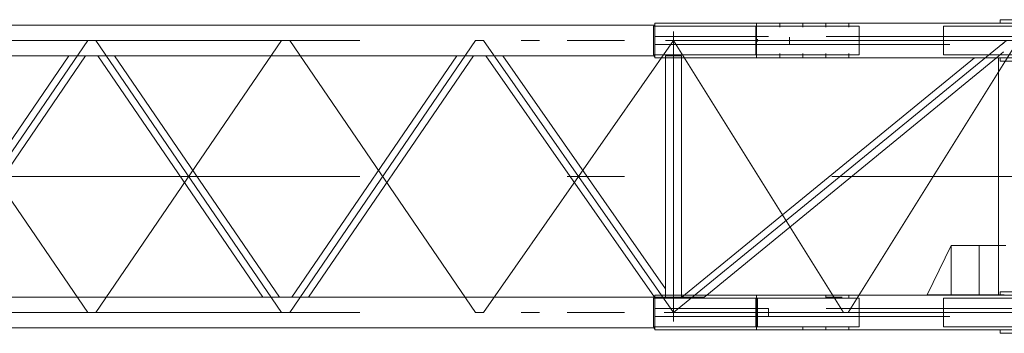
# Model space of a CAD drawing. Extents: x 8365 to 131642, y 1960 to 79602.
# Tile 18 of 121: x 39314 to 43592, y 2761 to 4121. Entities that reach past the tile are written whole.
import ezdxf

# ---------------------------------------------------------------- set-up
doc = ezdxf.new("R2010")
doc.units = 0
doc.header["$LTSCALE"] = 100
doc.header["$MEASUREMENT"] = 0
doc.linetypes.add('CENTER', pattern=[50.5, 30, -9, 2.5, -9])
doc.linetypes.add('HIDDEN', pattern=[12.6, 8.4, -4.2])
doc.layers.add('11', color=7, linetype='Continuous')

# ---------------------------------------------------------------- blocks, each defined once
blk = doc.blocks.new('*G175')
at = {"layer": '11', "color": 7, "linetype": 'Continuous', "lineweight": 9}
for p, q in [((43574.3, 4120.6), (43704.3, 4120.6)), ((43574.3, 4105.6), (43574.3, 4120.6)), ((37902.2, 4097.1), (42072.8, 4097.1)), ((42067.9, 3968.7), (42067.9, 4092.6)), ((42067.9, 4092.6), (42072.9, 4092.6)), ((42072.9, 4096.8), (42068.6, 4092.6)), ((42068.6, 4092.6), (42072.9, 4092.6)), ((43724.9, 4105.6), (42072.9, 4105.6)), ((42072.9, 4105.6), (42072.9, 4092.6)), ((42072.9, 4096.7), (42072.9, 4096.8)), ((42072.9, 4092.6), (42072.9, 4096.8)), ((42072.9, 4092.6), (42512.9, 4092.6)), ((42512.9, 4092.6), (42512.9, 3968.7)), ((42514.9, 4035.6), (42514.9, 4092.6)), ((42514.9, 4092.6), (42961.2, 4092.6)), ((42723.4, 4105.6), (42593.4, 4105.6)), ((42615.8, 4105.6), (42615.8, 4092.6)), ((42715.8, 4105.6), (42715.8, 4092.6)), ((42815.8, 4105.6), (42815.8, 4092.6)), ((42915.8, 4105.6), (42915.8, 4092.6)), ((42961.2, 3968.7), (42961.2, 4092.6)), ((43327.2, 4092.6), (43327.2, 3968.7)), ((43327.2, 4092.6), (43658.4, 4092.6)), ((43704.3, 4105.6), (43574.3, 4105.6)), ((42514.9, 3968.7), (42514.9, 4035.6)), ((42519.5, 4025.6), (42519.5, 4035.6)), ((42072.8, 3964.1), (37902.2, 3964.1)), ((38810.9, 2917.1), (39527.5, 3964.1)), ((39600.5, 3964.1), (38884, 2917.1)), ((39527.5, 3964.1), (39600.5, 3964.1)), ((39726.6, 3964.1), (39653.5, 3964.1)), ((39653.5, 3964.1), (40370.1, 2917.1)), ((40443.1, 2917.1), (39726.6, 3964.1)), ((40496.1, 2917.1), (41212.7, 3964.1)), ((41285.7, 3964.1), (40569.2, 2917.1)), ((41212.7, 3964.1), (41285.7, 3964.1)), ((41413, 3964.1), (41339.4, 3964.1)), ((41339.4, 3964.1), (42071.5, 2917.1)), ((42119.8, 2953.3), (41413, 3964.1)), ((42512.9, 3968.7), (42067.9, 3968.7)), ((42072.9, 3959.9), (42068.6, 3964.1)), ((42068.6, 3964.1), (42072.9, 3964.1)), ((42072.9, 3955.6), (42072.9, 3968.7)), ((42072.9, 3964.1), (42072.9, 3959.9)), ((42072.9, 3960), (42072.9, 3959.9)), ((43724.9, 3955.6), (42072.9, 3955.6)), ((42189.8, 3964.1), (42119.8, 3964.1)), ((42119.8, 3964.1), (42119.8, 2917.1)), ((42189.8, 2917.1), (42189.8, 3964.1)), ((43461.8, 3955.6), (42190.5, 2917.1)), ((42190.5, 2917.1), (43461.8, 3955.6)), ((42298.7, 2925.6), (43557.2, 3955.6)), ((42961.2, 3968.7), (42514.9, 3968.7)), ((42723.4, 3955.6), (42593.4, 3955.6)), ((42615.8, 3955.6), (42615.8, 3968.7)), ((42715.8, 3955.6), (42715.8, 3968.7)), ((42815.8, 3955.6), (42815.8, 3968.7)), ((42915.8, 3955.6), (42915.8, 3968.7)), ((43658.4, 3968.7), (43327.2, 3968.7)), ((43566.5, 2925.6), (43566.5, 3955.6)), ((43574.3, 3955.6), (43574.3, 3940.8)), ((43704.3, 3955.6), (43574.3, 3955.6)), ((43574.3, 3940.8), (43704.3, 3940.8)), ((43256.5, 2927.6), (43360.5, 3140.6)), ((43360.5, 3140.6), (43360.5, 2927.6)), ((43360.5, 3140.6), (43499.9, 3140.6)), ((43483.1, 3140.6), (43483.1, 2927.6)), ((42119.8, 2917.1), (42119.8, 2953.3)), ((37902.2, 2917.1), (42072.8, 2917.1)), ((40370.1, 2917.1), (40443.1, 2917.1)), ((40569.2, 2917.1), (40496.1, 2917.1)), ((42067.9, 2788.7), (42067.9, 2912.6)), ((42067.9, 2912.6), (42072.9, 2912.6)), ((42072.9, 2916.8), (42068.6, 2912.6)), ((42068.6, 2912.6), (42072.9, 2912.6)), ((42069, 2913), (42069, 2912.6)), ((42069.8, 2913.8), (42071, 2912.6)), ((42070.2, 2912.6), (42070.2, 2913.4)), ((42071.9, 2912.6), (42070.3, 2914.2)), ((42070.7, 2914.7), (42072.7, 2912.6)), ((42072.9, 2913.3), (42071.1, 2915.1)), ((42071.5, 2917.1), (42119.8, 2917.1)), ((42071.5, 2915.5), (42072.9, 2914.2)), ((42072.9, 2915), (42072, 2915.9)), ((42072.4, 2916.3), (42072.4, 2915.9)), ((43724.9, 2925.6), (42072.9, 2925.6)), ((42072.9, 2925.6), (42072.9, 2912.6)), ((42072.9, 2916.7), (42072.9, 2916.8)), ((42072.9, 2912.6), (42072.9, 2916.8)), ((42072.9, 2912.6), (42512.9, 2912.6)), ((42119.8, 2917.1), (42189.8, 2917.1)), ((42512.9, 2912.6), (42512.9, 2788.7)), ((42514.9, 2855.6), (42514.9, 2912.6)), ((42514.9, 2912.6), (42961.2, 2912.6)), ((42519.5, 2855.6), (42519.5, 2912.6)), ((42723.4, 2925.6), (42593.4, 2925.6)), ((42815.8, 2925.6), (42815.8, 2912.6)), ((42915.8, 2925.6), (42915.8, 2912.6)), ((42961.2, 2788.7), (42961.2, 2912.6)), ((43360.5, 2927.6), (43256.5, 2927.6)), ((43327.2, 2912.6), (43327.2, 2788.7)), ((43327.2, 2912.6), (43658.4, 2912.6)), ((43360.5, 2927.6), (43590.9, 2927.6)), ((43574.3, 2925.6), (43574.3, 2940.4)), ((43574.3, 2940.4), (43704.3, 2940.4)), ((43704.3, 2925.6), (43574.3, 2925.6)), ((42514.9, 2788.7), (42514.9, 2855.6)), ((42519.5, 2845.6), (42519.5, 2855.6)), ((42519.5, 2788.7), (42519.5, 2845.6)), ((37901.8, 2784.1), (42072.8, 2784.1)), ((42072.8, 2784.1), (37902.2, 2784.1)), ((42512.9, 2788.7), (42067.9, 2788.7)), ((42072.9, 2779.9), (42068.6, 2784.1)), ((42068.6, 2784.1), (42072.9, 2784.1)), ((42069, 2783.7), (42069, 2784.1)), ((42069.8, 2782.9), (42071, 2784.1)), ((42070.2, 2784.1), (42070.2, 2783.3)), ((42071.9, 2784.1), (42070.3, 2782.5)), ((42070.7, 2782.1), (42072.7, 2784.1)), ((42072.9, 2783.4), (42071.1, 2781.6)), ((42071.5, 2781.2), (42072.9, 2782.5)), ((42072.9, 2781.7), (42072, 2780.8)), ((42072.4, 2780.4), (42072.4, 2780.8)), ((42072.9, 2775.6), (42072.9, 2788.7)), ((42072.9, 2784.1), (42072.9, 2779.9)), ((42961.2, 2788.7), (42514.9, 2788.7)), ((42715.8, 2775.6), (42715.8, 2788.7)), ((42815.8, 2775.6), (42815.8, 2788.7)), ((42915.8, 2775.6), (42915.8, 2788.7)), ((43658.4, 2788.7), (43327.2, 2788.7)), ((42072.9, 2780), (42072.9, 2779.9)), ((43724.9, 2775.6), (42072.9, 2775.6)), ((42723.4, 2775.6), (42593.4, 2775.6)), ((43704.3, 2775.6), (43574.3, 2775.6)), ((43574.3, 2775.6), (43574.3, 2760.6)), ((43574.3, 2760.6), (43704.3, 2760.6))]:
    blk.add_line(p, q, dxfattribs=at)
at = {"layer": '11', "color": 7, "linetype": 'HIDDEN', "lineweight": 9}
for p, q in [((42072.9, 4092.6), (42072.9, 4087.6)), ((42072.9, 3968.7), (42072.9, 4087.6)), ((42514.9, 4092.6), (42514.9, 4105.6)), ((42615.8, 4087.6), (42615.8, 4092.6)), ((42715.8, 4087.6), (42715.8, 4092.6)), ((42815.8, 4087.6), (42815.8, 4092.6)), ((42915.8, 4087.6), (42915.8, 4092.6)), ((42567.1, 4048.1), (42072.8, 4048.1)), ((42072.8, 4048.1), (42072.8, 4013.1)), ((42514.9, 4048.1), (42072.9, 4048.1)), ((42072.9, 4048.1), (42072.9, 4013.1)), ((43658.4, 4048.1), (42514.9, 4048.1)), ((42514.9, 4025.6), (42514.9, 4035.6)), ((42072.8, 4013.1), (42567.1, 4013.1)), ((42072.9, 4013.1), (42514.9, 4013.1)), ((42514.9, 4013.1), (43658.4, 4013.1)), ((43557.2, 3955.6), (43588.9, 3981.4)), ((39597, 3964.1), (39531, 3964.1)), ((39657, 3964.1), (39723.1, 3964.1)), ((41282.2, 3964.1), (41216.2, 3964.1)), ((42072.9, 3968.7), (42072.9, 3973.6)), ((42123.7, 3964.1), (42185.9, 3964.1)), ((42171, 3964.1), (42167.6, 3964.1)), ((42514.9, 3955.6), (42514.9, 3973.6)), ((42615.8, 3968.7), (42615.8, 3973.6)), ((42715.8, 3968.7), (42715.8, 3973.6)), ((42815.8, 3968.7), (42815.8, 3973.6)), ((42915.8, 3968.7), (42915.8, 3973.6)), ((42072.9, 2912.6), (42072.9, 2907.6)), ((42190.5, 2917.1), (42287.9, 2917.1)), ((42287.9, 2917.1), (42298.7, 2925.6)), ((42514.9, 2912.6), (42514.9, 2925.6)), ((42072.8, 2868.1), (42567.1, 2868.1)), ((42072.8, 2833.1), (42072.8, 2868.1)), ((42072.9, 2788.7), (42072.9, 2907.6)), ((42514.9, 2868.1), (42072.9, 2868.1)), ((42072.9, 2868.1), (42072.9, 2833.1)), ((43658.4, 2868.1), (42514.9, 2868.1)), ((42567.1, 2868.1), (42567.1, 2833.1)), ((42567.1, 2833.1), (42072.8, 2833.1)), ((42072.9, 2833.1), (42514.9, 2833.1)), ((42514.9, 2845.6), (42514.9, 2855.6)), ((42514.9, 2833.1), (43658.4, 2833.1)), ((42072.9, 2788.7), (42072.9, 2793.6)), ((42514.9, 2775.6), (42514.9, 2793.6))]:
    blk.add_line(p, q, dxfattribs=at)
at = {"layer": '11', "color": 7, "linetype": 'CENTER', "lineweight": 9}
for p, q in [((42154.8, 3990.6), (42154.8, 4068.9)), ((37792.3, 4030.6), (43792.3, 4030.6)), ((38801.9, 2850.6), (39609.5, 4030.6)), ((39609.5, 2850.6), (38801.9, 4030.6)), ((39609.5, 4030.6), (39644.5, 4030.6)), ((39644.5, 4030.6), (40452.1, 2850.6)), ((40452.1, 4030.6), (39644.5, 2850.6)), ((40487.1, 4030.6), (40452.1, 4030.6)), ((40487.1, 2850.6), (41294.7, 4030.6)), ((41294.7, 2850.6), (40487.1, 4030.6)), ((41294.7, 4030.6), (41329.7, 4030.6)), ((41329.7, 4030.6), (42154.8, 2850.6)), ((42154.8, 4030.6), (41329.7, 2850.6)), ((41532.3, 4030.6), (41492.3, 4030.6)), ((41501.8, 4030.6), (41500.1, 4030.6)), ((41572.3, 4030.6), (41532.3, 4030.6)), ((41563.6, 4030.6), (41561.8, 4030.6)), ((42119.8, 4030.6), (42154.8, 4030.6)), ((43601.5, 4030.6), (42154.8, 2850.6)), ((42154.8, 4030.6), (42154.8, 2850.6)), ((42154.8, 4030.6), (42189.8, 4030.6)), ((42892.8, 2850.6), (42154.8, 4030.6)), ((43952.5, 4030.6), (42168, 4030.6)), ((42520.1, 4030.6), (42562.9, 4030.6)), ((42628.9, 4030.6), (42671.7, 4030.6)), ((42658.7, 4015.9), (42658.7, 4045.1)), ((42737.7, 4030.6), (42780.6, 4030.6)), ((42846.6, 4030.6), (42889.4, 4030.6)), ((43652.3, 4030.6), (42912.8, 2850.6)), ((43390.8, 4030.6), (43433.7, 4030.6)), ((43499.7, 4030.6), (43542.5, 4030.6)), ((43589, 4020.4), (43580.9, 4013.8)), ((42189.8, 3928.2), (42189.8, 3964.1)), ((37792.3, 3440.6), (43792.3, 3440.6)), ((43598.1, 3140.6), (43369.3, 3140.6)), ((43499.9, 3140.6), (43598.1, 3140.6)), ((42816.2, 2917.1), (42888, 2917.1)), ((42154.8, 2812.1), (42154.8, 2888.9)), ((42154.8, 2883.4), (42154.8, 2888.9)), ((37792.3, 2850.6), (43792.3, 2850.6)), ((37792.3, 2850.6), (43792.3, 2850.6)), ((39644.5, 2850.6), (39609.5, 2850.6)), ((40452.1, 2850.6), (40487.1, 2850.6)), ((41329.7, 2850.6), (41294.7, 2850.6)), ((41532.3, 2850.6), (41492.3, 2850.6)), ((41501.8, 2850.6), (41500.1, 2850.6)), ((41572.3, 2850.6), (41532.3, 2850.6)), ((41563.6, 2850.6), (41561.8, 2850.6)), ((42113.9, 2850.6), (42191.6, 2850.6)), ((43952.5, 2850.6), (42168, 2850.6)), ((42520.1, 2850.6), (42562.9, 2850.6)), ((42628.9, 2850.6), (42671.7, 2850.6)), ((42737.7, 2850.6), (42780.6, 2850.6)), ((42846.6, 2850.6), (42889.4, 2850.6)), ((42912.8, 2850.6), (42892.8, 2850.6)), ((43390.8, 2850.6), (43433.7, 2850.6)), ((43499.7, 2850.6), (43542.5, 2850.6))]:
    blk.add_line(p, q, dxfattribs=at)

msp = doc.modelspace()

# ---------------------------------------------------------------- block references
at = {"color": 7, "linetype": 'Continuous', "lineweight": 9}
msp.add_blockref('*G175', (0, 0), dxfattribs=at)

doc.saveas('drawing.dxf')
